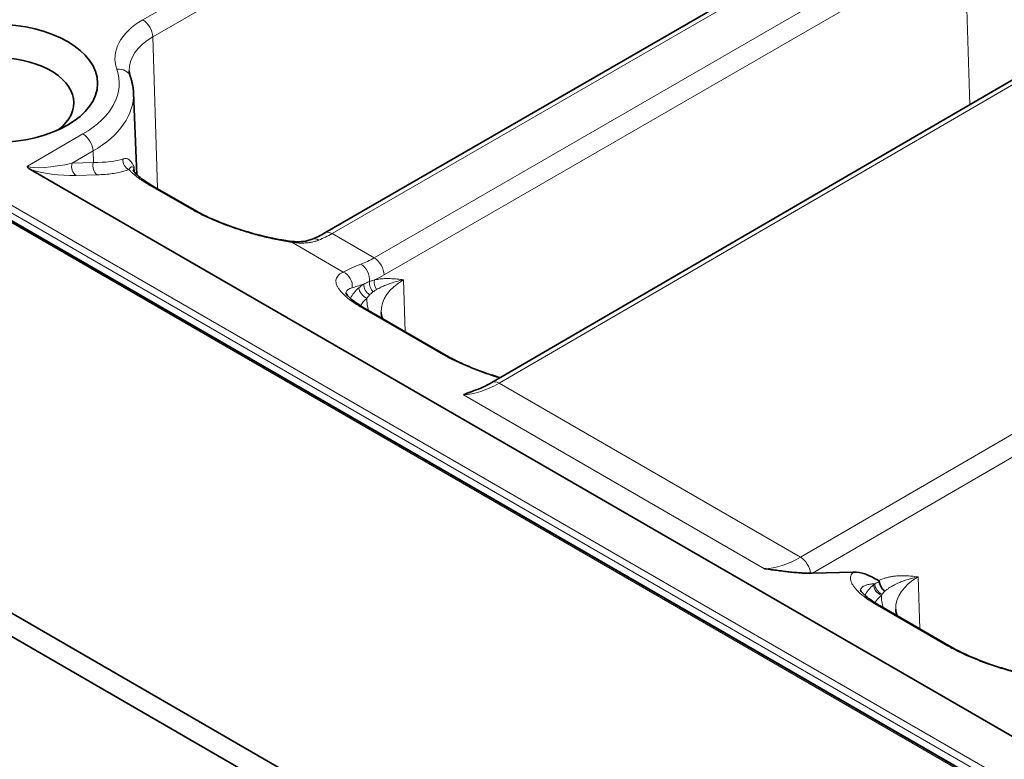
# Model space of a CAD drawing. Header units: millimetres. Extents: x 10 to 830, y 10 to 584.
# Tile 120 of 174: x 539 to 560, y 500 to 516. Entities that reach past the tile are written whole.
import ezdxf

# ---------------------------------------------------------------- set-up
doc = ezdxf.new("R2010")
doc.units = ezdxf.units.MM
doc.header["$LTSCALE"] = 2
doc.layers.add('Sichtbar (ISO)', color=7, linetype='Continuous', lineweight=35)
doc.layers.add('Sichtbar schmal (ISO)', color=7, linetype='Continuous', lineweight=18)

msp = doc.modelspace()

# ---------------------------------------------------------------- linework, layer by layer
at = {"layer": 'Sichtbar (ISO)'}
for p, q in [((600.23181413, 476.20829881), (519.70366547, 522.70124712)), ((519.82953793, 522.63557905), (600.43020573, 476.1007618)), ((558.0619638, 518.83058209), (545.31689434, 511.47221281)), ((593.07539098, 472.10045061), (512.54724232, 518.59339892)), ((592.86325895, 471.73302715), (512.33511028, 518.22597546)), ((565.36099765, 517.9401184), (548.82717164, 508.32758511)), ((541.29036082, 514.42114045), (541.36429759, 512.69292229)), ((582.97722451, 487.48530157), (539.12387422, 512.80404524)), ((542.56411217, 511.95695536), (541.69737241, 512.45736779)), ((546.17035675, 509.87488908), (547.86741303, 508.89509318)), ((556.42313454, 504.34050489), (555.56729154, 504.31656512)), ((556.9890905, 503.62869023), (558.47401474, 502.77136882))]:
    msp.add_line(p, q, dxfattribs=at)
msp.add_ellipse((538.38653543, 514.61613027), major_axis=(2.15, 0), ratio=0.5773502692, dxfattribs=at)
for centre, major_axis, ratio, start_param, end_param in [((538.38653543, 514.20788198), (1.65, 0), 0.5773502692, 5.6397224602, 10.0682408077), ((539.39870224, 512.88285674), (0.34031851, -0.00573526), 0.4116927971, 3.2197939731, 3.7793546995), ((555.36883838, 504.44113045), (0.50132658, -0.03970695), 0.236907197, 5.0536385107, 5.13807471)]:
    msp.add_ellipse(centre, major_axis=major_axis, ratio=ratio, start_param=start_param, end_param=end_param, dxfattribs=at)
for points, knots in [([(538.93296582, 516.14379813), (538.75397465, 516.16451177), (538.57189946, 516.17499274), (538.20770307, 516.17523993), (538.0255909, 516.16500611), (537.66746226, 516.12406735), (537.49145396, 516.09336611), (537.15141369, 516.0121819), (536.98738636, 515.96170681), (536.67672244, 515.84193726), (536.53008061, 515.77265367), (536.39459735, 515.69443237)], [2.15837549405, 2.15837549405, 2.15837549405, 2.15837549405, 2.35501892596, 2.35501892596, 2.55166235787, 2.55166235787, 2.74830578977, 2.74830578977, 2.94494922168, 2.94494922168, 3.14159265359, 3.14159265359, 3.14159265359, 3.14159265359]), ([(541.20205212, 514.87751139), (541.20236469, 514.87020538), (541.2028967, 514.86288708), (541.20440822, 514.84819304), (541.20538775, 514.84081724), (541.20780938, 514.82597859), (541.20925152, 514.81851569), (541.21261879, 514.80347815), (541.21454396, 514.79590349), (541.21890166, 514.78062387), (541.22133424, 514.77291891), (541.22403385, 514.76514292)], [3.9516860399, 3.9516860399, 3.9516860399, 3.9516860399, 3.98631079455, 3.98631079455, 4.02093554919, 4.02093554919, 4.05556030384, 4.05556030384, 4.09018505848, 4.09018505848, 4.12480981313, 4.12480981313, 4.12480981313, 4.12480981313]), ([(541.29036082, 514.42114045), (541.28936242, 514.44447737), (541.28766452, 514.46778889), (541.28288098, 514.51429156), (541.27979537, 514.53748266), (541.27225637, 514.58367822), (541.26780303, 514.60668264), (541.25755603, 514.65244366), (541.25176244, 514.67520022), (541.23886857, 514.72041062), (541.23176834, 514.74286443), (541.22403385, 514.76514292)], [0.81009338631, 0.81009338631, 0.81009338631, 0.81009338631, 0.84471814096, 0.84471814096, 0.8793428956, 0.8793428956, 0.91396765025, 0.91396765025, 0.94859240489, 0.94859240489, 0.98321715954, 0.98321715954, 0.98321715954, 0.98321715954]), ([(541.28086928, 512.79342038), (541.28086928, 512.79342038), (541.28087449, 512.79340665), (541.28129314, 512.79234145), (541.29173438, 512.77081471), (541.34374243, 512.71118002), (541.38227694, 512.6742239), (541.49147435, 512.58703105), (541.56787605, 512.53447615), (541.66966797, 512.47350918), (541.68338367, 512.46544439), (541.69737317, 512.45736746)], [0.02216861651, 0.02216861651, 0.02216861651, 0.02216861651, 0.02314382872, 0.02314382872, 0.06013928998, 0.06013928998, 0.09423211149, 0.09423211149, 0.13461274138, 0.13461274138, 0.14074571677, 0.14074571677, 0.14074571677, 0.14074571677]), ([(542.56411205, 511.95695542), (542.67291091, 511.89414057), (542.80012964, 511.82980722), (543.07493596, 511.70696197), (543.226046, 511.64715406), (543.54471817, 511.53513779), (543.71625229, 511.48263833), (544.06430467, 511.39056879), (544.24398433, 511.35146941), (544.46509426, 511.31361511), (544.51836242, 511.30536466), (544.57019446, 511.2981967)], [0, 0, 0, 0, 0.0476967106, 0.0476967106, 0.09650776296, 0.09650776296, 0.14932495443, 0.14932495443, 0.20687187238, 0.20687187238, 0.22563391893, 0.22563391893, 0.22563391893, 0.22563391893]), ([(544.57019411, 511.29819675), (544.71046046, 511.27879965), (544.8440728, 511.28305438), (544.9876287, 511.31858949), (545.01804963, 511.32836453), (545.04672131, 511.33983099)], [0, 0, 0, 0, 0.052993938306, 0.052993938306, 0.068182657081, 0.068182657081, 0.068182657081, 0.068182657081]), ([(545.75385331, 510.21094251), (545.75385331, 510.21094251), (545.75385759, 510.21093124), (545.75423513, 510.20996738), (545.76458865, 510.18852551), (545.81643792, 510.12899563), (545.85488649, 510.09208021), (545.96389394, 510.00496116), (546.04019919, 509.95243124), (546.14213569, 509.89133416), (546.15610399, 509.88311793), (546.17035687, 509.87488901)], [0.02216708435, 0.02216708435, 0.02216708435, 0.02216708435, 0.0230505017, 0.0230505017, 0.06004427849, 0.06004427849, 0.09412757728, 0.09412757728, 0.13449805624, 0.13449805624, 0.14074647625, 0.14074647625, 0.14074647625, 0.14074647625]), ([(546.53251978, 509.66579415), (546.52520248, 509.6821539), (546.51919402, 509.69814503), (546.50463575, 509.74517976), (546.49953441, 509.77513835), (546.49826595, 509.80478765)], [2.10348126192, 2.10348126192, 2.10348126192, 2.10348126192, 2.17935867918, 2.17935867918, 2.33149926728, 2.33149926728, 2.33149926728, 2.33149926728]), ([(547.86741296, 508.89509333), (547.97640209, 508.83216916), (548.10386625, 508.76772543), (548.37900075, 508.64478384), (548.53016517, 508.58497967), (548.78770203, 508.4944946), (548.89448862, 508.46003587), (549.00089295, 508.42858423)], [0, 0, 0, 0, 0.04777785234, 0.04777785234, 0.09659830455, 0.09659830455, 0.12990197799, 0.12990197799, 0.12990197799, 0.12990197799]), ([(548.45439225, 508.15628782), (548.45411531, 508.15619605), (548.45383835, 508.15610418), (548.45356139, 508.15601221), (548.43178968, 508.14878282), (548.40995526, 508.14095171), (548.38800432, 508.13256566), (548.38223407, 508.13036122), (548.37645452, 508.12811854), (548.37066497, 508.12583908), (548.35050442, 508.11790146), (548.33023389, 508.10951532), (548.30972958, 508.10074543), (548.30459609, 508.09854978), (548.29944685, 508.09633047), (548.29428014, 508.09408848), (548.27288349, 508.08480384), (548.25120612, 508.07512269), (548.22899084, 508.06514274)], [0.59149774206, 0.59149774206, 0.59149774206, 0.59149774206, 0.59304014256, 0.59304014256, 0.59304014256, 0.71428571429, 0.71428571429, 0.71428571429, 0.74615759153, 0.74615759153, 0.74615759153, 0.85714285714, 0.85714285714, 0.85714285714, 0.88492930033, 0.88492930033, 0.88492930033, 1, 1, 1, 1]), ([(555.52775032, 504.31592254), (555.50026946, 504.31578784), (555.47030074, 504.31624827), (555.4377859, 504.31736199), (555.42087738, 504.31794115), (555.40328096, 504.3186966), (555.38496809, 504.31963609), (555.36806557, 504.32050323), (555.35055272, 504.32152726), (555.33240683, 504.3227135), (555.29460095, 504.32518497), (555.25404639, 504.32836118), (555.21054615, 504.33228774), (555.16704591, 504.3362143), (555.12059768, 504.34089034), (555.0711513, 504.34632481), (555.06337349, 504.34717964), (555.05552157, 504.34805274), (555.04759668, 504.34894419), (555.00514015, 504.35372), (554.96058634, 504.35903121), (554.91412618, 504.36481863), (554.90181863, 504.36635175), (554.88937754, 504.36791756), (554.87680906, 504.36951517), (554.83307631, 504.37507415), (554.78779829, 504.38102393), (554.74125247, 504.38726562), (554.72977868, 504.38880423), (554.71822859, 504.39036003), (554.70660189, 504.39193275), (554.65750724, 504.39857371), (554.60703741, 504.40552475), (554.55524193, 504.41267997)], [0, 0, 0, 0, 0.1428571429, 0.1428571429, 0.1428571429, 0.2171463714, 0.2171463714, 0.2171463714, 0.2857142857, 0.2857142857, 0.2857142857, 0.4285714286, 0.4285714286, 0.4285714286, 0.5714285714, 0.5714285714, 0.5714285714, 0.5938996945, 0.5938996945, 0.5938996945, 0.7142857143, 0.7142857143, 0.7142857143, 0.7461766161, 0.7461766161, 0.7461766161, 0.8571428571, 0.8571428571, 0.8571428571, 0.8844966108, 0.8844966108, 0.8844966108, 1, 1, 1, 1]), ([(556.42313454, 504.34050488), (556.50886179, 504.34290287), (556.59130431, 504.32610118), (556.76834123, 504.26743419), (556.86638889, 504.21573926), (556.95692114, 504.16272492)], [-0.091893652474, -0.091893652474, -0.091893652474, -0.091893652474, -0.052684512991, -0.052684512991, -0.000000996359, -0.000000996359, -0.000000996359, -0.000000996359]), ([(556.97224502, 504.14167962), (556.9721335, 504.14313039), (556.97165222, 504.14597947), (556.96998871, 504.15018609), (556.96760899, 504.15386614), (556.96461121, 504.15716583), (556.96103966, 504.16013763), (556.95834569, 504.16189182), (556.95692127, 504.16272599)], [0, 0, 0, 0, 0.16666666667, 0.33333333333, 0.5, 0.66666666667, 0.83333333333, 0.99999926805, 0.99999926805, 0.99999926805, 0.99999926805]), ([(557.08646114, 503.94066088), (557.07890289, 503.94587012), (557.07148933, 503.95170562), (557.06430264, 503.95810148), (557.05711594, 503.96449735), (557.05015629, 503.9714539), (557.0435128, 503.97888912), (557.03686931, 503.98632434), (557.03054212, 503.99423848), (557.02461244, 504.00252775), (557.01868276, 504.01081702), (557.01315029, 504.01948119), (557.00807971, 504.02841464), (557.00300912, 504.03734809), (556.99840003, 504.04655048), (556.99430078, 504.05592301), (556.99020153, 504.06529553), (556.98661283, 504.07483844), (556.9835793, 504.08443011), (556.98054578, 504.09402178), (556.97806695, 504.10366216), (556.97617114, 504.11324113), (556.97427532, 504.1228201), (556.97296265, 504.13233765), (556.97224456, 504.14167973)], [0, 0, 0, 0, 0.125, 0.125, 0.125, 0.25, 0.25, 0.25, 0.375, 0.375, 0.375, 0.5, 0.5, 0.5, 0.625, 0.625, 0.625, 0.75, 0.75, 0.75, 0.875, 0.875, 0.875, 1, 1, 1, 1]), ([(556.57258729, 503.96474273), (556.57258729, 503.96474273), (556.57259362, 503.96472604), (556.57305773, 503.96355022), (556.58362149, 503.9418869), (556.635858, 503.88209958), (556.67446874, 503.84512783), (556.78387412, 503.7578573), (556.86045702, 503.70523095), (556.96209872, 503.64441273), (556.97546508, 503.63655708), (556.98909129, 503.62868988)], [0.02218457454, 0.02218457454, 0.02218457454, 0.02218457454, 0.02326126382, 0.02326126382, 0.06027424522, 0.06027424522, 0.09435189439, 0.09435189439, 0.13477090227, 0.13477090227, 0.14074465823, 0.14074465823, 0.14074465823, 0.14074465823]), ([(557.3169997, 503.55858881), (557.31826816, 503.5289395), (557.3233695, 503.49898091), (557.33792777, 503.45194619), (557.34393623, 503.43595505), (557.35125353, 503.41959531)], [3.9516860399, 3.9516860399, 3.9516860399, 3.9516860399, 4.10382662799, 4.10382662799, 4.17970404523, 4.17970404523, 4.17970404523, 4.17970404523]), ([(558.47401462, 502.77136889), (558.58277933, 502.70857376), (558.70995294, 502.64426043), (558.9847026, 502.52143176), (559.13580625, 502.46162133), (559.45446079, 502.34960352), (559.62598216, 502.29710283), (559.9740345, 502.20502219), (560.15372595, 502.16591517), (560.37489934, 502.12804374), (560.42821776, 502.11978467), (560.48009706, 502.11261017)], [0, 0, 0, 0, 0.04768195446, 0.04768195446, 0.09649237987, 0.09649237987, 0.14930594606, 0.14930594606, 0.20685490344, 0.20685490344, 0.2256340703, 0.2256340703, 0.2256340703, 0.2256340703])]:
    msp.add_open_spline(points, degree=3, knots=knots, dxfattribs=at)
for points in [[(545.04672078, 511.33983078), (545.13414893, 511.37479575), (545.22499957, 511.41915737), (545.31689436, 511.47221282)], [(548.45439225, 508.15628782), (548.5726451, 508.19547453), (548.69905489, 508.25310075), (548.82717207, 508.32758544)]]:
    msp.add_open_spline(points, degree=3, dxfattribs=at)
at = {"layer": 'Sichtbar schmal (ISO)'}
for p, q in [((600.50091641, 476.38653561), (519.90024861, 522.92135286)), ((519.82953793, 522.79887837), (600.43020574, 476.26406112)), ((600.18181412, 476.20334594), (519.65366547, 522.69629424)), ((541.48607103, 515.95257907), (552.68969498, 522.42099438)), ((541.69807384, 515.59377882), (552.90169779, 522.06219412)), ((558.2119638, 518.81572345), (545.46689434, 511.45735416)), ((559.09547303, 518.30562916), (546.35040356, 510.94725987)), ((559.30747584, 517.94682893), (546.56240637, 510.58845961)), ((565.51101364, 517.92526899), (548.97718763, 508.31273568)), ((558.87166377, 514.16731119), (558.77844913, 517.30339148)), ((541.79293829, 512.4021928), (541.69807384, 515.59377882)), ((555.31643742, 504.65276813), (571.8460816, 514.26771577)), ((555.56729154, 504.31656512), (572.00572265, 513.87845605)), ((539.05923934, 512.87762913), (540.22847352, 513.55268682)), ((540.00154664, 512.94047047), (540.44047633, 513.19388656)), ((540.44047633, 513.19388656), (540.4476378, 512.95294857)), ((540.4476378, 512.95294857), (540.00154664, 512.94047047)), ((541.30859761, 512.8421655), (541.31259997, 512.74703382)), ((540.52910952, 512.69453794), (540.08301845, 512.68205984)), ((542.5039074, 511.97091239), (541.63716763, 512.47132478)), ((546.35040356, 510.94725987), (545.46689434, 511.45735416)), ((545.70181734, 510.6495631), (544.6188934, 511.27478953)), ((546.96976572, 510.48564646), (547.00219441, 509.39462738)), ((546.11015198, 509.88884611), (547.80720824, 508.90905016)), ((555.31643742, 504.65276813), (548.97718763, 508.31273568)), ((554.55524192, 504.41267995), (548.22899082, 508.06514269)), ((557.82092828, 503.14842847), (557.78849964, 504.23944619)), ((556.92888572, 503.64264724), (558.41380997, 502.78532586))]:
    msp.add_line(p, q, dxfattribs=at)
for centre, major_axis, ratio, start_param, end_param in [((542.89682414, 515.13808039), (-1.99510618, 0), 0.5773502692, 5.4977871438, 6.4810043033), ((541.48607103, 515.7076301), (0.15, -0.25980762), 0.5773502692, 0.8203047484, 2.3561944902), ((542.89682414, 514.90168001), (-1.69528893, 0), 0.5773502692, 5.4977871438, 6.3078805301), ((538.38653543, 514.61613027), (2.60489382, 0), 0.5773502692, 5.4977871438, 6.4810043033), ((540.94062743, 514.66675187), (0.28340642, 0.09839105), 0.8005728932, 0, 1.2997014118), ((538.38653543, 514.37972989), (2.90471107, 0), 0.5773502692, 5.4977871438, 6.3078805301), ((540.22847352, 513.30773785), (0.15, -0.25980762), 0.5773502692, 0.8203047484, 2.3561944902), ((538.44187552, 514.13579504), (2.88575899, -0.89959001), 0.2662241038, 5.5603804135, 5.9331686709), ((541.25342593, 512.98644467), (0.07426537, -0.18570044), 0.9112927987, 4.1546773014, 5.5397663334), ((539.81600095, 513.06959653), (0.78524473, 0.15877255), 0.2078752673, 3.3729175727, 4.9087141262), ((539.75604721, 512.88704212), (0.83504697, -0.06399709), 0.2346209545, 3.871768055, 5.1326260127), ((540.14288165, 512.86456974), (0.00559226, -0.19992164), 0.7588481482, 4.3018370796, 5.841011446), ((540.588973, 512.87704771), (0.00559225, -0.1999218), 0.7588480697, 4.3018370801, 5.841009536), ((541.54737277, 512.19756018), (0.14999996, 0.25980756), 0.5773502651, 0.0000017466, 0.3483167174), ((542.41411217, 511.69714774), (0.15, 0.25980762), 0.5773502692, 0, 0.3483148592), ((545.15812066, 511.06128084), (-0.11139984, 0.27854995), 0.6636780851, 5.5865507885, 6.2831855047), ((545.5359337, 513.45564385), (-1.32020973, -2.12076792), 0.5543442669, 0.6470478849, 0.8041954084), ((545.46689434, 511.21240518), (-0.15, 0.25980762), 0.5773502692, 5.4977871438, 6.2831853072), ((544.52909817, 511.00102488), (0.04109623, 0.29717184), 0.5240783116, 5.9498270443, 6.2831870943), ((546.28136506, 513.02526885), (-1.1736155, -2.2052748), 0.5994740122, 0.6079241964, 0.76507172), ((546.35040356, 510.7023109), (-0.15, 0.25980762), 0.5773502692, 3.961897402, 5.4977871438), ((546.03992854, 510.55216883), (-0.10880463, 0.27957388), 0.6573723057, 4.0936317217, 5.592693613), ((545.61202211, 510.37579845), (-0.1231078, 0.27357717), 0.9185207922, 4.1264801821, 5.5009609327), ((546.49335087, 512.91174988), (-1.32393735, -2.4653077), 0.5971478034, 0.6644208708, 0.7673246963), ((547.40214689, 509.81351379), (-1.62833011, 0), 0.5773502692, 5.7138856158, 5.9753525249), ((547.72548688, 511.12953514), (1.9753049, 0.83115212), 0.0468845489, 3.5001382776, 3.7546689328), ((546.19899228, 510.26377029), (0.13396815, -0.14850096), 0.687717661, 3.8278392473, 5.3637289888), ((546.28823344, 510.32993779), (0.10275942, -0.17158235), 0.6840300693, 3.9566216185, 5.3566605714), ((546.39462831, 510.37901061), (0.06218067, -0.19008831), 0.678240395, 4.1303741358, 5.3475643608), ((546.50011903, 510.40749822), (0.04282365, -0.19536155), 0.7140364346, 4.1631773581, 5.2540180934), ((548.10925367, 509.82776145), (-1.61147908, 0), 0.5773502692, 5.4977897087, 6.3078805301), ((547.40214689, 509.65591354), (-1.42845194, 0), 0.5773502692, 5.713885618, 5.9303390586), ((548.10925367, 510.06416183), (-1.91129633, 0), 0.5773502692, 6.250275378, 6.4924999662), ((546.02035675, 509.61508145), (0.15, 0.25980762), 0.5773502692, 0, 0.3483148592), ((547.71741342, 508.63528557), (0.14999996, 0.25980755), 0.577350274, 0.0000019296, 0.348316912), ((549.03984693, 510.30755007), (-1.32035103, -2.12100472), 0.5543455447, 0.3667990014, 0.8078074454), ((548.97795594, 508.06823189), (-0.15078431, 0.25935322), 0.5751823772, 5.4960457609, 6.2831853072), ((555.24101221, 506.7273014), (-1.17374808, -2.20551165), 0.5994728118, 0.3276774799, 0.7686866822), ((555.31720573, 504.40826432), (-0.15084112, 0.25932018), 0.5753284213, 4.0449927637, 5.4959197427), ((558.30407509, 502.17243782), (1.39205799, -1.95197566), 0.5399434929, 3.1776805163, 3.2036086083), ((557.04011831, 504.03677887), (0.12635304, -0.15503196), 0.6870099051, 3.8620150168, 5.362111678), ((558.92798743, 503.58156261), (-1.61147908, 0), 0.5773502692, 5.4977871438, 6.3078805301), ((558.22088064, 503.56731495), (-1.62833011, 0), 0.5773502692, 5.7138856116, 5.9753525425), ((557.01772603, 504.01757144), (0.13396815, -0.14850096), 0.687717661, 3.8278392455, 5.3637289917), ((558.22088064, 503.4097147), (-1.42845194, 0), 0.5773502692, 5.7138856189, 5.9303380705), ((558.92798743, 503.81796299), (-1.91129633, 0), 0.5773502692, 6.2502753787, 6.4924999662), ((556.8390905, 503.36888261), (0.15, 0.25980762), 0.5773502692, 0, 0.3483148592), ((558.32401474, 502.5115612), (0.15, 0.25980762), 0.5773502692, 0, 0.3483148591)]:
    msp.add_ellipse(centre, major_axis=major_axis, ratio=ratio, start_param=start_param, end_param=end_param, dxfattribs=at)
for points, knots in [([(541.30859765, 512.84216548), (541.30102808, 512.86283374), (541.29305364, 512.88199426), (541.28476827, 512.89940614), (541.2764829, 512.91681802), (541.26788715, 512.93248121), (541.25903029, 512.94639607), (541.25017344, 512.96031092), (541.24105741, 512.97247728), (541.23166348, 512.98300281), (541.22226955, 512.99352835), (541.21259215, 513.00241375), (541.20278537, 513.00966545), (541.19297859, 513.01691714), (541.18304968, 513.02253396), (541.17292784, 513.02677443), (541.162806, 513.03101489), (541.15249969, 513.03387779), (541.14156505, 513.03538338), (541.13063041, 513.03688896), (541.11904727, 513.0370409), (541.10716691, 513.03571557), (541.09528655, 513.03439025), (541.08312177, 513.03158493), (541.07053705, 513.02730368)], [0, 0, 0, 0, 0.125, 0.125, 0.125, 0.25, 0.25, 0.25, 0.375, 0.375, 0.375, 0.5, 0.5, 0.5, 0.625, 0.625, 0.625, 0.75, 0.75, 0.75, 0.875, 0.875, 0.875, 1, 1, 1, 1]), ([(541.19356239, 512.80393492), (541.16143597, 512.79108701), (541.12699263, 512.77946894), (541.09126165, 512.76912749), (541.05553067, 512.75878605), (541.01851206, 512.74972124), (540.97798465, 512.74141632), (540.93745725, 512.73311141), (540.89342105, 512.72556639), (540.84618035, 512.7191147), (540.79893965, 512.712663), (540.74849446, 512.70730463), (540.695588, 512.70318041), (540.64268155, 512.69905619), (540.58731384, 512.69616612), (540.52910952, 512.69453794)], [0, 0, 0, 0, 0.2, 0.2, 0.2, 0.4, 0.4, 0.4, 0.6, 0.6, 0.6, 0.8, 0.8, 0.8, 1, 1, 1, 1]), ([(541.30859765, 512.84216548), (541.29928219, 512.84690469), (541.29129817, 512.85064033), (541.28431453, 512.8534386), (541.27733089, 512.85623687), (541.27134468, 512.85809756), (541.26602799, 512.85913049), (541.26071131, 512.86016342), (541.25606268, 512.86037059), (541.25178106, 512.85984791), (541.24749943, 512.85932523), (541.24358396, 512.85806809), (541.23986856, 512.85618868), (541.23615316, 512.85430927), (541.2326432, 512.85181637), (541.22914515, 512.84877029), (541.22564711, 512.8457242), (541.22217008, 512.84213544), (541.21847107, 512.83784137), (541.21477205, 512.8335473), (541.21083438, 512.82851352), (541.20668412, 512.82284028), (541.20253386, 512.81716704), (541.19818102, 512.8108741), (541.1935624, 512.80393488)], [0, 0, 0, 0, 0.125, 0.125, 0.125, 0.25, 0.25, 0.25, 0.375, 0.375, 0.375, 0.5, 0.5, 0.5, 0.625, 0.625, 0.625, 0.75, 0.75, 0.75, 0.875, 0.875, 0.875, 1, 1, 1, 1]), ([(541.63716763, 512.47132479), (541.60835257, 512.4879615), (541.55334291, 512.520859), (541.4792359, 512.56836474), (541.4100677, 512.61609501), (541.34643278, 512.66376477), (541.28877099, 512.71109384), (541.23739442, 512.75787784), (541.20744016, 512.78865288), (541.19356242, 512.80393491)], [0, 0, 0, 0, 0.14285714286, 0.28571428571, 0.42857142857, 0.57142857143, 0.71428571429, 0.85714285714, 0.99999996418, 0.99999996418, 0.99999996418, 0.99999996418]), ([(541.28450291, 512.78616189), (541.28531246, 512.79559784), (541.287439, 512.80479802), (541.29093079, 512.81353353), (541.29148514, 512.81492036), (541.29207332, 512.81629553), (541.29269545, 512.81765919), (541.29662689, 512.82627671), (541.30190812, 512.83443673), (541.30859765, 512.84216546)], [0.85687892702, 0.85687892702, 0.85687892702, 0.85687892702, 0.92307692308, 0.92307692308, 0.92307692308, 0.93358636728, 0.93358636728, 0.93358636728, 0.99999996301, 0.99999996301, 0.99999996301, 0.99999996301]), ([(545.19129469, 511.32236909), (545.16512206, 511.31188492), (545.13843667, 511.30283692), (545.11178678, 511.29518533), (545.08513689, 511.28753374), (545.05851835, 511.28125189), (545.03080417, 511.2760024), (545.00308999, 511.27075291), (544.97428246, 511.26654627), (544.94371441, 511.26349282), (544.91314636, 511.26043937), (544.88081972, 511.25854827), (544.84661386, 511.25809313), (544.81240801, 511.25763799), (544.77632345, 511.25862098), (544.73837123, 511.2613151), (544.70041901, 511.26400921), (544.66059896, 511.26841392), (544.6188934, 511.27478953)], [0, 0, 0, 0, 0.16666666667, 0.16666666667, 0.16666666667, 0.33333333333, 0.33333333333, 0.33333333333, 0.5, 0.5, 0.5, 0.66666666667, 0.66666666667, 0.66666666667, 0.83333333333, 0.83333333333, 0.83333333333, 0.99999999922, 0.99999999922, 0.99999999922, 0.99999999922]), ([(546.07310258, 510.81325707), (546.04644001, 510.80289751), (546.02124476, 510.79289826), (545.99773181, 510.78341664), (545.97421886, 510.77393502), (545.95238392, 510.76494345), (545.93113645, 510.75602582), (545.90988899, 510.74710819), (545.88923147, 510.73827598), (545.86892444, 510.72938725), (545.84861741, 510.72049852), (545.82866249, 510.71156112), (545.80925655, 510.70261823), (545.78985062, 510.69367535), (545.77099414, 510.68472889), (545.7529804, 510.67585672), (545.73496665, 510.66698454), (545.71779609, 510.65818823), (545.70181734, 510.6495631)], [0, 0, 0, 0, 0.16666666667, 0.16666666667, 0.16666666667, 0.33333333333, 0.33333333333, 0.33333333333, 0.5, 0.5, 0.5, 0.66666666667, 0.66666666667, 0.66666666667, 0.83333333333, 0.83333333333, 0.83333333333, 0.99999999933, 0.99999999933, 0.99999999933, 0.99999999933]), ([(546.9697615, 510.48564478), (546.92339648, 510.49115544), (546.87906049, 510.49617074), (546.83786942, 510.50013745), (546.79667836, 510.50410415), (546.75863486, 510.50702085), (546.71976867, 510.50891514), (546.68090248, 510.51080943), (546.64121439, 510.5116809), (546.60067728, 510.51084974), (546.56014016, 510.51001859), (546.51875481, 510.50748439), (546.47825594, 510.50298657), (546.43775707, 510.49848874), (546.39814537, 510.49202692), (546.35878385, 510.48339908)], [0, 0, 0, 0, 0.2, 0.2, 0.2, 0.4, 0.4, 0.4, 0.6, 0.6, 0.6, 0.8, 0.8, 0.8, 0.99999997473, 0.99999997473, 0.99999997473, 0.99999997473]), ([(545.88946966, 510.31873902), (545.87136354, 510.31364449), (545.85517011, 510.3078159), (545.84089111, 510.30132392), (545.82661211, 510.29483194), (545.81423621, 510.28768068), (545.8036458, 510.2798572), (545.79305539, 510.27203372), (545.784266, 510.26353409), (545.77731264, 510.25444669), (545.77035928, 510.24535929), (545.76523289, 510.23568531), (545.76188184, 510.22545708), (545.75958724, 510.2184534), (545.75812648, 510.21118938), (545.75748622, 510.20368323)], [0, 0, 0, 0, 0.06666666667, 0.06666666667, 0.06666666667, 0.13333333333, 0.13333333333, 0.13333333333, 0.2, 0.2, 0.2, 0.26666666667, 0.26666666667, 0.26666666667, 0.31231598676, 0.31231598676, 0.31231598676, 0.31231598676]), ([(546.13234254, 510.39646354), (546.12020349, 510.3890145), (546.10833487, 510.38120305), (546.09674757, 510.37305478), (546.08516026, 510.36490652), (546.07385425, 510.35642146), (546.06283399, 510.34761858), (546.05181374, 510.33881569), (546.04107928, 510.32969496), (546.03063916, 510.32027655)], [0, 0, 0, 0, 0.3333333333, 0.3333333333, 0.3333333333, 0.6666666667, 0.6666666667, 0.6666666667, 1, 1, 1, 1]), ([(546.25274828, 510.44827385), (546.23910851, 510.44341001), (546.22555679, 510.43824554), (546.21235687, 510.4329033), (546.19915695, 510.42756105), (546.1862959, 510.42204703), (546.17302942, 510.41602137), (546.15976294, 510.40999571), (546.14610539, 510.40345223), (546.13234272, 510.39646349)], [0.00000026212, 0.00000026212, 0.00000026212, 0.00000026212, 0.33333333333, 0.33333333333, 0.33333333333, 0.66666666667, 0.66666666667, 0.66666666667, 1, 1, 1, 1]), ([(546.35878384, 510.48339908), (546.34756036, 510.47987419), (546.33616199, 510.47624625), (546.32486956, 510.47259209), (546.31357713, 510.46893794), (546.30239077, 510.4652575), (546.29046528, 510.46124694), (546.27853979, 510.45723639), (546.26587493, 510.45289584), (546.25274831, 510.44827385)], [0, 0, 0, 0, 0.3333333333, 0.3333333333, 0.3333333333, 0.6666666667, 0.6666666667, 0.6666666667, 1, 1, 1, 1]), ([(546.9697615, 510.48564478), (546.91717368, 510.47471331), (546.86901653, 510.4632588), (546.82584224, 510.45180528), (546.78266795, 510.44035176), (546.74439572, 510.42895954), (546.7068962, 510.41661188), (546.66939669, 510.40426423), (546.63273763, 510.3909284), (546.59707645, 510.37650215), (546.56141527, 510.36207591), (546.52675766, 510.34653515), (546.49428846, 510.33046992), (546.46181926, 510.31440469), (546.43153026, 510.29783923), (546.40266683, 510.28058194)], [0, 0, 0, 0, 0.2, 0.2, 0.2, 0.4, 0.4, 0.4, 0.6, 0.6, 0.6, 0.8, 0.8, 0.8, 1, 1, 1, 1]), ([(546.25611255, 510.17068263), (546.24911583, 510.16344694), (546.24233048, 510.15600662), (546.23576373, 510.1483803), (546.22919697, 510.14075397), (546.2228488, 510.13294171), (546.21671919, 510.12495267), (546.21058959, 510.11696363), (546.20467856, 510.10879774), (546.19899228, 510.10047097)], [0, 0, 0, 0, 0.33333333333, 0.33333333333, 0.33333333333, 0.66666666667, 0.66666666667, 0.66666666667, 0.99999999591, 0.99999999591, 0.99999999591, 0.99999999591]), ([(546.32774029, 510.23227938), (546.31953943, 510.22654115), (546.31140958, 510.22043269), (546.30352562, 510.21410178), (546.29564165, 510.20777086), (546.28799842, 510.20122911), (546.28013736, 510.19405206), (546.27227632, 510.18687503), (546.26420362, 510.17905111), (546.25611261, 510.1706827)], [0, 0, 0, 0, 0.33333333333, 0.33333333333, 0.33333333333, 0.66666666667, 0.66666666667, 0.66666666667, 0.99999919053, 0.99999919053, 0.99999919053, 0.99999919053]), ([(546.40266678, 510.28058191), (546.39446638, 510.27568002), (546.38622837, 510.27065036), (546.37815445, 510.26560005), (546.37008051, 510.26054973), (546.36217151, 510.25548559), (546.35383506, 510.24999306), (546.34549862, 510.24450053), (546.33673438, 510.23857251), (546.32774032, 510.2322794)], [0.00000060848, 0.00000060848, 0.00000060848, 0.00000060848, 0.33333333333, 0.33333333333, 0.33333333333, 0.66666666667, 0.66666666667, 0.66666666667, 0.99999970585, 0.99999970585, 0.99999970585, 0.99999970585]), ([(547.80720824, 508.90905018), (547.84237037, 508.88874973), (547.91490089, 508.84856412), (548.02860607, 508.79015552), (548.15097249, 508.73168562), (548.27980399, 508.67437772), (548.41457769, 508.61848832), (548.55481375, 508.56429077), (548.70021066, 508.51199591), (548.84450429, 508.4638332), (548.94094075, 508.43395073), (548.98664487, 508.4203006)], [0, 0, 0, 0, 0.07692307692, 0.15384615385, 0.23076923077, 0.30769230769, 0.38461538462, 0.46153846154, 0.53846153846, 0.61538461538, 0.68367468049, 0.68367468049, 0.68367468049, 0.68367468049]), ([(556.87489671, 504.09602362), (556.85784971, 504.09526023), (556.84150077, 504.09416793), (556.82585578, 504.09275206), (556.81624015, 504.09188185), (556.80689045, 504.0908894), (556.79780816, 504.0897759), (556.78225272, 504.08786878), (556.76748216, 504.08560652), (556.75351925, 504.08299824), (556.74606534, 504.08160585), (556.73884149, 504.08011488), (556.73185046, 504.0785271), (556.71810426, 504.07540512), (556.70525808, 504.07190865), (556.69332097, 504.06805031), (556.68781475, 504.06627057), (556.6825019, 504.06441385), (556.67738302, 504.06248154), (556.66575935, 504.05809375), (556.65513603, 504.05331605), (556.64551783, 504.04816574), (556.64171763, 504.04613083), (556.63807429, 504.04403776), (556.63458781, 504.04188775), (556.62536407, 504.03619971), (556.61723843, 504.03011284), (556.61020678, 504.02364951), (556.60785349, 504.02148642), (556.6056227, 504.01928117), (556.60351404, 504.0170347), (556.59694055, 504.01003159), (556.59155405, 504.00262759), (556.58733961, 503.99484886), (556.58616258, 503.99267638), (556.58507696, 503.99047467), (556.58408229, 503.98824435), (556.58037308, 503.97992732), (556.57792869, 503.97121224), (556.57672465, 503.96212786), (556.5765209, 503.96059055), (556.57635266, 503.95904267), (556.57621981, 503.95748435)], [0, 0, 0, 0, 0.03643193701, 0.03643193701, 0.03643193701, 0.05882352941, 0.05882352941, 0.05882352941, 0.09717412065, 0.09717412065, 0.09717412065, 0.11764705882, 0.11764705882, 0.11764705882, 0.15790214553, 0.15790214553, 0.15790214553, 0.17647058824, 0.17647058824, 0.17647058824, 0.21863483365, 0.21863483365, 0.21863483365, 0.23529411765, 0.23529411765, 0.23529411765, 0.2793675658, 0.2793675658, 0.2793675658, 0.29411764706, 0.29411764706, 0.29411764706, 0.34009922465, 0.34009922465, 0.34009922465, 0.35294117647, 0.35294117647, 0.35294117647, 0.40082987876, 0.40082987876, 0.40082987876, 0.40893385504, 0.40893385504, 0.40893385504, 0.40893385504]), ([(556.95692075, 504.16272627), (556.97119646, 504.169409), (556.98589873, 504.17589056), (557.00101664, 504.18212283), (557.01519043, 504.18796589), (557.02972939, 504.1935897), (557.04462675, 504.19895899), (557.06297956, 504.2055737), (557.08187581, 504.21180058), (557.10134655, 504.21758613), (557.11453819, 504.22150591), (557.12799329, 504.22522284), (557.14172213, 504.22872145), (557.16473903, 504.234587), (557.18852462, 504.23984039), (557.21309495, 504.24439394), (557.2248113, 504.2465653), (557.23670596, 504.24857768), (557.24878155, 504.25042381), (557.27711626, 504.25475565), (557.30644447, 504.25817197), (557.33681123, 504.26059243), (557.34652586, 504.26136675), (557.3563469, 504.26203962), (557.3662765, 504.26261007), (557.40062312, 504.26458327), (557.43626071, 504.26532792), (557.47341324, 504.26480538), (557.48057589, 504.26470464), (557.48779515, 504.26455729), (557.49507282, 504.26436393), (557.53647324, 504.26326396), (557.57974742, 504.26066373), (557.62446054, 504.25685153), (557.62837712, 504.25651761), (557.63230499, 504.25617473), (557.63624394, 504.25582329), (557.68515144, 504.25145977), (557.73571341, 504.24572225), (557.78849964, 504.23944619)], [0, 0, 0, 0, 0.073730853, 0.073730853, 0.073730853, 0.1428571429, 0.1428571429, 0.1428571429, 0.2280173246, 0.2280173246, 0.2280173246, 0.2857142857, 0.2857142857, 0.2857142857, 0.3824452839, 0.3824452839, 0.3824452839, 0.4285714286, 0.4285714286, 0.4285714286, 0.5368039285, 0.5368039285, 0.5368039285, 0.5714285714, 0.5714285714, 0.5714285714, 0.6911957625, 0.6911957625, 0.6911957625, 0.7142857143, 0.7142857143, 0.7142857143, 0.8456373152, 0.8456373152, 0.8456373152, 0.8571428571, 0.8571428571, 0.8571428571, 1, 1, 1, 1]), ([(557.08646111, 503.94066076), (557.09041597, 503.94384359), (557.09445046, 503.94704661), (557.09856278, 503.95026509), (557.11289892, 503.96148516), (557.12818086, 503.97288963), (557.14434489, 503.98430178), (557.15163552, 503.98944912), (557.15910689, 503.99459897), (557.16677733, 503.99975368), (557.18099119, 504.0093057), (557.19588745, 504.01887475), (557.21160141, 504.02846482), (557.22322916, 504.03556113), (557.2353048, 504.04266822), (557.2478749, 504.04977763), (557.26145946, 504.05746079), (557.27562129, 504.06514674), (557.29042837, 504.07282006), (557.3078163, 504.08183083), (557.32609265, 504.09082337), (557.34540065, 504.09978331), (557.35774912, 504.10551366), (557.37052004, 504.11123081), (557.38375461, 504.11692759), (557.40884221, 504.12772647), (557.43558901, 504.13845329), (557.46435542, 504.14906027), (557.47449225, 504.152798), (557.4848805, 504.15652084), (557.49553594, 504.16022543), (557.53113373, 504.17260175), (557.56971121, 504.18477913), (557.6112239, 504.19647421), (557.6173996, 504.19821405), (557.62364017, 504.19994341), (557.62994495, 504.20166153), (557.67863013, 504.21492875), (557.73113254, 504.2275259), (557.78849964, 504.23944619)], [0, 0, 0, 0, 0.0318441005, 0.0318441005, 0.0318441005, 0.1428571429, 0.1428571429, 0.1428571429, 0.1929285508, 0.1929285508, 0.1929285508, 0.2857142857, 0.2857142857, 0.2857142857, 0.354372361, 0.354372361, 0.354372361, 0.4285714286, 0.4285714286, 0.4285714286, 0.5157032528, 0.5157032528, 0.5157032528, 0.5714285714, 0.5714285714, 0.5714285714, 0.6770621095, 0.6770621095, 0.6770621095, 0.7142857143, 0.7142857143, 0.7142857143, 0.8386426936, 0.8386426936, 0.8386426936, 0.8571428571, 0.8571428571, 0.8571428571, 1, 1, 1, 1]), ([(557.03175, 503.87387062), (557.03014454, 503.87172845), (557.02855474, 503.8695742), (557.02698072, 503.86740818), (557.0254067, 503.86524216), (557.02384847, 503.86306436), (557.02230601, 503.86087494), (557.02076354, 503.85868553), (557.01923685, 503.85648449), (557.01772603, 503.85427213)], [0.0000000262, 0.0000000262, 0.0000000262, 0.0000000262, 0.33333333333, 0.33333333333, 0.33333333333, 0.66666666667, 0.66666666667, 0.66666666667, 0.99999980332, 0.99999980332, 0.99999980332, 0.99999980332])]:
    msp.add_open_spline(points, degree=3, knots=knots, dxfattribs=at)
for points in [[(544.61889339, 511.27478953), (544.56899378, 511.28169026), (544.4684279, 511.29713535), (544.31603037, 511.32484631), (544.1610682, 511.3571732), (544.0061296, 511.39348797), (543.85161854, 511.43355551), (543.69869261, 511.4769771), (543.54823198, 511.52339238), (543.40120538, 511.57239455), (543.25826803, 511.6236598), (543.11977703, 511.67696613), (542.98578459, 511.73228311), (542.85880623, 511.78844558), (542.73424618, 511.84754527), (542.6143851, 511.90887651), (542.53993522, 511.95011179), (542.5039074, 511.97091239)], [(545.70181734, 510.6495631), (545.68049103, 510.63996627), (545.6425117, 510.61927729), (545.59896072, 510.58415642), (545.56815936, 510.54480276), (545.550342, 510.50195527), (545.54509689, 510.45584776), (545.55214321, 510.40691239), (545.57108163, 510.35552624), (545.60144035, 510.30211448), (545.64274015, 510.24700976), (545.69457119, 510.19043269), (545.75688104, 510.13241268), (545.82808479, 510.07415149), (545.91099485, 510.01345813), (546.00530695, 509.95112866), (546.07410529, 509.90965775), (546.11015198, 509.88884611)], [(556.42313454, 504.34050491), (556.41017363, 504.32803656), (556.38879105, 504.30181883), (556.36980827, 504.25869983), (556.3637538, 504.21228843), (556.37026594, 504.16294415), (556.38895387, 504.11108643), (556.41933095, 504.05714218), (556.46089566, 504.0014575), (556.51328763, 503.94423123), (556.57610883, 503.88573229), (556.64909598, 503.82619626), (556.73026632, 503.76694566), (556.82295955, 503.70561805), (556.89222643, 503.66381293), (556.92888572, 503.64264723)], [(556.97224502, 504.14167962), (556.95662221, 504.13544999), (556.9247292, 504.12173026), (556.89168854, 504.10514445), (556.87489668, 504.09602363)], [(557.08646111, 503.94066076), (557.07750357, 503.93071898), (557.05943961, 503.90972043), (557.04104573, 503.88627854), (557.03175, 503.87387062)], [(558.41380997, 502.78532586), (558.45106314, 502.76381781), (558.52805399, 502.72126649), (558.64894453, 502.65956995), (558.77972498, 502.59773155), (558.91732453, 502.5374041), (559.06150619, 502.47870521), (559.21167864, 502.4219785), (559.36746953, 502.3674864), (559.52790182, 502.31572064), (559.69173465, 502.2672165), (559.8579693, 502.22240109), (560.02524024, 502.18179888), (560.19170763, 502.14592032), (560.36126535, 502.11427085), (560.4730625, 502.09691052), (560.52879597, 502.089203)]]:
    msp.add_open_spline(points, degree=3, dxfattribs=at)

doc.saveas('drawing.dxf')
